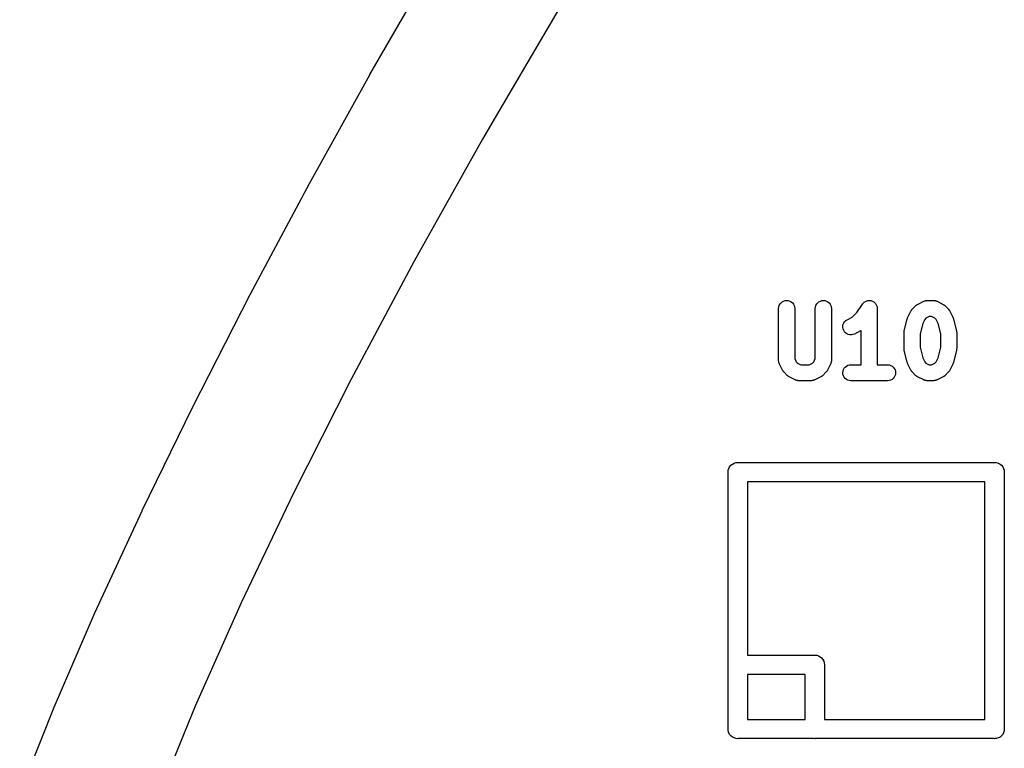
# Model space of a CAD drawing. Extents: x 57.3 to 93.1, y -79.3 to -45.8.
# Tile 9 of 33: x 57.9 to 65.6, y -59.7 to -54. Entities that reach past the tile are written whole.
import ezdxf

# ---------------------------------------------------------------- set-up
doc = ezdxf.new("R2010")
doc.units = 0
doc.header["$MEASUREMENT"] = 0
doc.layers.add('BLACK', color=7, linetype='CONTINUOUS')

msp = doc.modelspace()

# ---------------------------------------------------------------- linework, layer by layer
at = {"layer": 'BLACK', "linetype": 'CONTINUOUS'}
for p, q in [((60.6363, -54.4056), (61.1139, -53.581)), ((62.1093, -53.8915), (61.6468, -54.6761)), ((60.1653, -55.2529), (60.6363, -54.4057)), ((60.6363, -54.4057), (60.6363, -54.4056)), ((60.6363, -54.4056), (60.6363, -54.4056)), ((60.6363, -54.4056), (60.6363, -54.4056)), ((61.6468, -54.6761), (61.5139, -54.9069)), ((61.5139, -54.9069), (60.981, -55.8585)), ((59.7039, -56.1183), (60.1652, -55.2529)), ((60.1652, -55.2529), (60.1653, -55.2529)), ((60.1653, -55.2529), (60.1653, -55.2529)), ((60.1653, -55.2529), (60.1653, -55.2529)), ((60.981, -55.8585), (60.4886, -56.7803)), ((59.2552, -56.9977), (59.7038, -56.1184)), ((59.7038, -56.1184), (59.7039, -56.1183)), ((59.7039, -56.1183), (59.7039, -56.1183)), ((59.7039, -56.1183), (59.7039, -56.1183)), ((63.8294, -56.1909), (63.8372, -56.1815)), ((63.8372, -56.1815), (63.8467, -56.1739)), ((63.8467, -56.1739), (63.8575, -56.1682)), ((63.8575, -56.1682), (63.8692, -56.1648)), ((63.8692, -56.1648), (63.8814, -56.1637)), ((63.8814, -56.1637), (63.8935, -56.165)), ((63.8935, -56.165), (63.9052, -56.1686)), ((63.9052, -56.1686), (63.9159, -56.1744)), ((63.9159, -56.1744), (63.9253, -56.1822)), ((63.9253, -56.1822), (63.933, -56.1916)), ((64.1151, -56.1909), (64.1229, -56.1815)), ((64.1229, -56.1815), (64.1324, -56.1739)), ((64.1324, -56.1739), (64.1433, -56.1682)), ((64.1433, -56.1682), (64.155, -56.1648)), ((64.155, -56.1648), (64.1671, -56.1637)), ((64.1671, -56.1637), (64.1792, -56.165)), ((64.1792, -56.165), (64.1909, -56.1686)), ((64.1909, -56.1686), (64.2016, -56.1744)), ((64.2016, -56.1744), (64.211, -56.1822)), ((64.211, -56.1822), (64.2187, -56.1916)), ((64.4762, -56.1862), (64.4801, -56.1815)), ((64.4801, -56.1815), (64.4847, -56.1778)), ((64.4801, -56.1815), (64.4801, -56.1815)), ((64.4801, -56.1815), (64.4801, -56.1815)), ((64.4847, -56.1778), (64.4896, -56.1739)), ((64.4896, -56.1739), (64.4897, -56.1738)), ((64.4896, -56.1739), (64.4896, -56.1739)), ((64.4897, -56.1738), (64.495, -56.1711)), ((64.495, -56.1711), (64.5004, -56.1682)), ((64.5004, -56.1682), (64.5004, -56.1682)), ((64.5004, -56.1682), (64.5005, -56.1682)), ((64.5005, -56.1682), (64.5066, -56.1664)), ((64.5066, -56.1664), (64.5121, -56.1648)), ((64.5121, -56.1648), (64.5121, -56.1648)), ((64.5121, -56.1648), (64.5122, -56.1648)), ((64.5122, -56.1648), (64.5187, -56.1642)), ((64.5187, -56.1642), (64.5242, -56.1637)), ((64.5242, -56.1637), (64.5243, -56.1637)), ((64.5243, -56.1637), (64.5243, -56.1637)), ((64.5243, -56.1637), (64.5308, -56.1644)), ((64.5308, -56.1644), (64.5364, -56.165)), ((64.5364, -56.165), (64.5364, -56.165)), ((64.5364, -56.165), (64.5365, -56.165)), ((64.5365, -56.165), (64.5425, -56.1668)), ((64.5425, -56.1668), (64.548, -56.1686)), ((64.548, -56.1686), (64.5481, -56.1686)), ((64.5481, -56.1686), (64.5481, -56.1686)), ((64.5481, -56.1686), (64.5532, -56.1714)), ((64.5532, -56.1714), (64.5588, -56.1744)), ((64.5588, -56.1744), (64.5588, -56.1744)), ((64.5588, -56.1744), (64.5588, -56.1744)), ((64.5588, -56.1744), (64.5632, -56.178)), ((64.5632, -56.178), (64.5682, -56.1822)), ((64.5682, -56.1822), (64.5682, -56.1822)), ((64.5682, -56.1822), (64.5682, -56.1822)), ((64.5682, -56.1822), (64.5719, -56.1868)), ((64.9006, -56.1941), (64.9482, -56.1703)), ((64.9482, -56.1703), (64.949, -56.1699)), ((64.949, -56.1699), (64.9508, -56.1693)), ((64.9508, -56.1693), (64.9524, -56.1684)), ((64.9524, -56.1684), (64.9565, -56.1672)), ((64.9565, -56.1672), (64.9605, -56.1657)), ((64.9605, -56.1657), (64.9623, -56.1654)), ((64.9623, -56.1654), (64.9641, -56.1649)), ((64.9641, -56.1649), (64.9683, -56.1645)), ((64.9683, -56.1645), (64.9725, -56.1638)), ((64.9725, -56.1638), (64.9744, -56.1639)), ((64.9744, -56.1639), (64.9762, -56.1637)), ((64.9762, -56.1637), (65.0238, -56.1637)), ((65.0238, -56.1637), (65.0247, -56.1637)), ((65.0247, -56.1637), (65.0265, -56.1639)), ((65.0265, -56.1639), (65.0283, -56.1639)), ((65.0283, -56.1639), (65.0326, -56.1646)), ((65.0326, -56.1646), (65.0368, -56.1651)), ((65.0368, -56.1651), (65.0386, -56.1656)), ((65.0386, -56.1656), (65.0404, -56.1659)), ((65.0404, -56.1659), (65.0444, -56.1675)), ((65.0444, -56.1675), (65.0484, -56.1687)), ((65.0484, -56.1687), (65.05, -56.1696)), ((65.05, -56.1696), (65.0518, -56.1703)), ((65.0518, -56.1703), (65.0994, -56.1941)), ((63.8185, -56.2253), (63.8198, -56.2132)), ((63.8185, -56.2262), (63.8185, -56.2253)), ((63.8185, -56.631), (63.8185, -56.2262)), ((63.8198, -56.2132), (63.8235, -56.2016)), ((63.8235, -56.2016), (63.8294, -56.1909)), ((63.933, -56.1916), (63.9387, -56.2024)), ((63.9387, -56.2024), (63.9423, -56.2141)), ((63.9423, -56.2141), (63.9435, -56.2262)), ((63.9435, -56.2262), (63.9435, -56.6162)), ((64.1042, -56.2253), (64.1055, -56.2132)), ((64.1042, -56.2262), (64.1042, -56.2253)), ((64.1042, -56.6162), (64.1042, -56.2262)), ((64.1055, -56.2132), (64.1092, -56.2016)), ((64.1092, -56.2016), (64.1151, -56.1909)), ((64.2187, -56.1916), (64.2244, -56.2024)), ((64.2244, -56.2024), (64.228, -56.2141)), ((64.228, -56.2141), (64.2292, -56.2262)), ((64.2292, -56.2262), (64.2292, -56.631)), ((64.3915, -56.2939), (64.4276, -56.2578)), ((64.4276, -56.2578), (64.4718, -56.1915)), ((64.4718, -56.1915), (64.4722, -56.1909)), ((64.4722, -56.1909), (64.4723, -56.1908)), ((64.4722, -56.1909), (64.4722, -56.1909)), ((64.4722, -56.1909), (64.4722, -56.1909)), ((64.4723, -56.1908), (64.4762, -56.1862)), ((64.5719, -56.1868), (64.5759, -56.1916)), ((64.5759, -56.1916), (64.5759, -56.1916)), ((64.5759, -56.1916), (64.5759, -56.1917)), ((64.5759, -56.1917), (64.5788, -56.1971)), ((64.5788, -56.1971), (64.5816, -56.2024)), ((64.5816, -56.2024), (64.5816, -56.2024)), ((64.5816, -56.2024), (64.5816, -56.2025)), ((64.5816, -56.2025), (64.5834, -56.2085)), ((64.5834, -56.2085), (64.5851, -56.2141)), ((64.5851, -56.2141), (64.5851, -56.2141)), ((64.5851, -56.2141), (64.5851, -56.2141)), ((64.5851, -56.2141), (64.5857, -56.2202)), ((64.5857, -56.2202), (64.5863, -56.2262)), ((64.5863, -56.2262), (64.5863, -56.6637)), ((64.825, -56.2935), (64.8489, -56.2459)), ((64.8489, -56.2459), (64.8493, -56.2451)), ((64.8493, -56.2451), (64.8512, -56.2421)), ((64.8512, -56.2421), (64.8528, -56.239)), ((64.8528, -56.239), (64.8545, -56.237)), ((64.8545, -56.237), (64.8559, -56.2348)), ((64.8559, -56.2348), (64.8583, -56.2323)), ((64.8583, -56.2323), (64.8606, -56.2296)), ((64.8606, -56.2296), (64.8844, -56.2058)), ((64.8844, -56.2058), (64.885, -56.2052)), ((64.885, -56.2052), (64.8877, -56.203)), ((64.8877, -56.203), (64.8903, -56.2006)), ((64.8903, -56.2006), (64.8925, -56.1992)), ((64.8925, -56.1992), (64.8945, -56.1976)), ((64.8945, -56.1976), (64.8976, -56.196)), ((64.8976, -56.196), (64.9006, -56.1941)), ((65.0994, -56.1941), (65.1002, -56.1945)), ((65.1002, -56.1945), (65.1031, -56.1964)), ((65.1031, -56.1964), (65.1062, -56.1981)), ((65.1062, -56.1981), (65.1082, -56.1997)), ((65.1082, -56.1997), (65.1104, -56.2011)), ((65.1104, -56.2011), (65.1129, -56.2036)), ((65.1129, -56.2036), (65.1156, -56.2058)), ((65.1156, -56.2058), (65.1394, -56.2296)), ((65.1394, -56.2296), (65.14, -56.2302)), ((65.14, -56.2302), (65.1422, -56.233)), ((65.1422, -56.233), (65.1446, -56.2355)), ((65.1446, -56.2355), (65.146, -56.2377)), ((65.146, -56.2377), (65.1477, -56.2398)), ((65.1477, -56.2398), (65.1493, -56.2429)), ((65.1493, -56.2429), (65.1511, -56.2459)), ((65.1511, -56.2459), (65.1749, -56.2935)), ((64.3217, -56.3491), (64.3267, -56.338)), ((64.3267, -56.338), (64.3338, -56.328)), ((64.3338, -56.328), (64.3427, -56.3196)), ((64.3427, -56.3196), (64.353, -56.3131)), ((64.353, -56.3131), (64.3915, -56.2939)), ((64.7965, -56.4015), (64.8203, -56.3063)), ((64.8203, -56.3063), (64.8205, -56.3054)), ((64.8205, -56.3054), (64.8206, -56.3052)), ((64.8206, -56.3052), (64.8207, -56.3049)), ((64.8207, -56.3049), (64.8228, -56.2994)), ((64.8228, -56.2994), (64.8248, -56.294)), ((64.8248, -56.294), (64.8249, -56.2938)), ((64.8249, -56.2938), (64.825, -56.2935)), ((64.9561, -56.3108), (64.9399, -56.3432)), ((64.9656, -56.3014), (64.9561, -56.3108)), ((64.9909, -56.2887), (64.9656, -56.3014)), ((65.0091, -56.2887), (64.9909, -56.2887)), ((65.0344, -56.3014), (65.0091, -56.2887)), ((65.0439, -56.3108), (65.0344, -56.3014)), ((65.0601, -56.3432), (65.0439, -56.3108)), ((65.1749, -56.2935), (65.1753, -56.2943)), ((65.1753, -56.2943), (65.1754, -56.2945)), ((65.1754, -56.2945), (65.1756, -56.2948)), ((65.1756, -56.2948), (65.1775, -56.3003)), ((65.1775, -56.3003), (65.1795, -56.3057)), ((65.1795, -56.3057), (65.1796, -56.306)), ((65.1796, -56.306), (65.1797, -56.3063)), ((65.1797, -56.3063), (65.2035, -56.4015)), ((64.3186, -56.3731), (64.319, -56.361)), ((64.3206, -56.3852), (64.3186, -56.3731)), ((64.319, -56.361), (64.3217, -56.3491)), ((64.3249, -56.3966), (64.3206, -56.3852)), ((64.3313, -56.407), (64.3249, -56.3966)), ((64.3396, -56.4159), (64.3313, -56.407)), ((64.4565, -56.4011), (64.4089, -56.4249)), ((64.4595, -56.3993), (64.4565, -56.4011)), ((64.4613, -56.3983), (64.4595, -56.3993)), ((64.4613, -56.6637), (64.4613, -56.3983)), ((64.7946, -56.4158), (64.7948, -56.4147)), ((64.7946, -56.4167), (64.7946, -56.4158)), ((64.7947, -56.4136), (64.7955, -56.4086)), ((64.7948, -56.4147), (64.7947, -56.4136)), ((64.7955, -56.4086), (64.796, -56.4037)), ((64.796, -56.4037), (64.7963, -56.4026)), ((64.7963, -56.4026), (64.7965, -56.4015)), ((64.9399, -56.3432), (64.9196, -56.4244)), ((65.0804, -56.4244), (65.0601, -56.3432)), ((65.2035, -56.4015), (65.2037, -56.4024)), ((65.2037, -56.4024), (65.2038, -56.4035)), ((65.2038, -56.4035), (65.2042, -56.4045)), ((65.2042, -56.4045), (65.2047, -56.4095)), ((65.2047, -56.4095), (65.2053, -56.4144)), ((65.2053, -56.4144), (65.2052, -56.4156)), ((65.2052, -56.4156), (65.2054, -56.4167)), ((64.3495, -56.423), (64.3396, -56.4159)), ((64.3606, -56.4281), (64.3495, -56.423)), ((64.3724, -56.431), (64.3606, -56.4281)), ((64.3846, -56.4314), (64.3724, -56.431)), ((64.3967, -56.4295), (64.3846, -56.4314)), ((64.4081, -56.4253), (64.3967, -56.4295)), ((64.4089, -56.4249), (64.4081, -56.4253)), ((64.7946, -56.5357), (64.7946, -56.4167)), ((64.9196, -56.4244), (64.9196, -56.528)), ((65.0804, -56.528), (65.0804, -56.4244)), ((65.2054, -56.4167), (65.2054, -56.5357)), ((64.7948, -56.5368), (64.7946, -56.5357)), ((64.7947, -56.5379), (64.7948, -56.5368)), ((64.7953, -56.5429), (64.7947, -56.5379)), ((64.7958, -56.5479), (64.7953, -56.5429)), ((64.7962, -56.5489), (64.7958, -56.5479)), ((64.7963, -56.55), (64.7962, -56.5489)), ((64.7965, -56.5509), (64.7963, -56.55)), ((64.8203, -56.6461), (64.7965, -56.5509)), ((64.9196, -56.528), (64.9399, -56.6091)), ((65.0601, -56.6091), (65.0804, -56.528)), ((65.2035, -56.5509), (65.1797, -56.6461)), ((65.2037, -56.5498), (65.2035, -56.5509)), ((65.204, -56.5487), (65.2037, -56.5498)), ((65.2045, -56.5438), (65.204, -56.5487)), ((65.2053, -56.5388), (65.2045, -56.5438)), ((65.2054, -56.5366), (65.2052, -56.5377)), ((65.2052, -56.5377), (65.2053, -56.5388)), ((65.2054, -56.5357), (65.2054, -56.5366)), ((63.8186, -56.6328), (63.8185, -56.631)), ((63.8186, -56.6346), (63.8186, -56.6328)), ((63.8192, -56.6388), (63.8186, -56.6346)), ((63.8196, -56.6431), (63.8192, -56.6388)), ((63.8202, -56.6449), (63.8196, -56.6431)), ((63.8205, -56.6467), (63.8202, -56.6449)), ((63.9435, -56.6162), (63.9561, -56.6415)), ((63.9561, -56.6415), (63.9656, -56.651)), ((64.082, -56.651), (64.0915, -56.6415)), ((64.0915, -56.6415), (64.1042, -56.6162)), ((64.2272, -56.6457), (64.2269, -56.6475)), ((64.2278, -56.6439), (64.2272, -56.6457)), ((64.2283, -56.6397), (64.2278, -56.6439)), ((64.229, -56.6355), (64.2283, -56.6397)), ((64.2292, -56.6318), (64.229, -56.6337)), ((64.229, -56.6337), (64.229, -56.6355)), ((64.2292, -56.631), (64.2292, -56.6318)), ((64.9399, -56.6091), (64.9561, -56.6415)), ((64.9561, -56.6415), (64.9656, -56.651)), ((65.0344, -56.651), (65.0439, -56.6415)), ((65.0439, -56.6415), (65.0601, -56.6091)), ((63.8219, -56.6507), (63.8205, -56.6467)), ((63.8232, -56.6548), (63.8219, -56.6507)), ((63.824, -56.6564), (63.8232, -56.6548)), ((63.8247, -56.6581), (63.824, -56.6564)), ((63.825, -56.6589), (63.8247, -56.6581)), ((63.8489, -56.7065), (63.825, -56.6589)), ((63.8507, -56.7095), (63.8489, -56.7065)), ((63.8523, -56.7126), (63.8507, -56.7095)), ((63.854, -56.7146), (63.8523, -56.7126)), ((63.8554, -56.7168), (63.854, -56.7146)), ((63.8578, -56.7194), (63.8554, -56.7168)), ((63.86, -56.7221), (63.8578, -56.7194)), ((63.8606, -56.7228), (63.86, -56.7221)), ((63.9656, -56.651), (63.9909, -56.6637)), ((63.9909, -56.6637), (64.0567, -56.6637)), ((64.0567, -56.6637), (64.082, -56.651)), ((64.1893, -56.7201), (64.187, -56.7228)), ((64.1917, -56.7175), (64.1893, -56.7201)), ((64.1931, -56.7154), (64.1917, -56.7175)), ((64.1948, -56.7133), (64.1931, -56.7154)), ((64.1965, -56.7102), (64.1948, -56.7133)), ((64.1984, -56.7073), (64.1965, -56.7102)), ((64.1988, -56.7065), (64.1984, -56.7073)), ((64.2226, -56.6589), (64.1988, -56.7065)), ((64.2232, -56.6572), (64.2226, -56.6589)), ((64.2241, -56.6556), (64.2232, -56.6572)), ((64.2254, -56.6515), (64.2241, -56.6556)), ((64.2269, -56.6475), (64.2254, -56.6515)), ((64.3185, -56.7258), (64.3197, -56.7136)), ((64.3197, -56.7136), (64.3233, -56.702)), ((64.3233, -56.702), (64.3291, -56.6912)), ((64.3291, -56.6912), (64.3369, -56.6818)), ((64.3369, -56.6818), (64.3464, -56.6741)), ((64.3464, -56.6741), (64.3571, -56.6684)), ((64.3571, -56.6684), (64.3688, -56.6649)), ((64.3688, -56.6649), (64.381, -56.6637)), ((64.381, -56.6637), (64.4613, -56.6637)), ((64.5863, -56.6637), (64.6667, -56.6637)), ((64.6667, -56.6637), (64.6675, -56.6637)), ((64.6675, -56.6637), (64.6797, -56.6651)), ((64.6797, -56.6651), (64.6913, -56.6687)), ((64.6913, -56.6687), (64.702, -56.6746)), ((64.702, -56.6746), (64.7113, -56.6825)), ((64.7113, -56.6825), (64.719, -56.692)), ((64.719, -56.692), (64.7246, -56.7028)), ((64.7246, -56.7028), (64.7281, -56.7145)), ((64.7281, -56.7145), (64.7292, -56.7266)), ((64.8204, -56.6464), (64.8203, -56.6461)), ((64.8205, -56.6467), (64.8204, -56.6464)), ((64.8225, -56.6521), (64.8205, -56.6467)), ((64.8244, -56.6576), (64.8225, -56.6521)), ((64.8246, -56.6578), (64.8244, -56.6576)), ((64.8247, -56.6581), (64.8246, -56.6578)), ((64.825, -56.6589), (64.8247, -56.6581)), ((64.8489, -56.7065), (64.825, -56.6589)), ((64.8507, -56.7095), (64.8489, -56.7065)), ((64.8523, -56.7126), (64.8507, -56.7095)), ((64.854, -56.7146), (64.8523, -56.7126)), ((64.8554, -56.7168), (64.854, -56.7146)), ((64.8578, -56.7194), (64.8554, -56.7168)), ((64.86, -56.7221), (64.8578, -56.7194)), ((64.8606, -56.7228), (64.86, -56.7221)), ((64.9656, -56.651), (64.9909, -56.6637)), ((64.9909, -56.6637), (65.0091, -56.6637)), ((65.0091, -56.6637), (65.0344, -56.651)), ((65.1417, -56.7201), (65.1394, -56.7228)), ((65.1441, -56.7175), (65.1417, -56.7201)), ((65.1455, -56.7154), (65.1441, -56.7175)), ((65.1472, -56.7133), (65.1455, -56.7154)), ((65.1488, -56.7102), (65.1472, -56.7133)), ((65.1507, -56.7073), (65.1488, -56.7102)), ((65.1511, -56.7065), (65.1507, -56.7073)), ((65.1749, -56.6589), (65.1511, -56.7065)), ((65.1751, -56.6586), (65.1749, -56.6589)), ((65.1752, -56.6584), (65.1751, -56.6586)), ((65.1772, -56.653), (65.1752, -56.6584)), ((65.1793, -56.6475), (65.1772, -56.653)), ((65.1794, -56.6472), (65.1793, -56.6475)), ((65.1795, -56.647), (65.1794, -56.6472)), ((65.1797, -56.6461), (65.1795, -56.647)), ((60.4886, -56.7803), (60.0388, -57.6679)), ((63.8844, -56.7466), (63.8606, -56.7228)), ((63.8871, -56.7488), (63.8844, -56.7466)), ((63.8896, -56.7512), (63.8871, -56.7488)), ((63.8918, -56.7527), (63.8896, -56.7512)), ((63.8938, -56.7543), (63.8918, -56.7527)), ((63.8969, -56.756), (63.8938, -56.7543)), ((63.8998, -56.7579), (63.8969, -56.756)), ((63.9006, -56.7583), (63.8998, -56.7579)), ((63.9482, -56.7821), (63.9006, -56.7583)), ((63.95, -56.7828), (63.9482, -56.7821)), ((63.9516, -56.7836), (63.95, -56.7828)), ((63.9556, -56.7849), (63.9516, -56.7836)), ((63.9596, -56.7865), (63.9556, -56.7849)), ((63.9614, -56.7868), (63.9596, -56.7865)), ((63.9632, -56.7873), (63.9614, -56.7868)), ((63.9674, -56.7878), (63.9632, -56.7873)), ((63.9716, -56.7885), (63.9674, -56.7878)), ((63.9735, -56.7885), (63.9716, -56.7885)), ((63.9753, -56.7887), (63.9735, -56.7885)), ((63.9762, -56.7887), (63.9753, -56.7887)), ((64.0714, -56.7887), (63.9762, -56.7887)), ((64.0733, -56.7885), (64.0714, -56.7887)), ((64.0751, -56.7886), (64.0733, -56.7885)), ((64.0793, -56.7879), (64.0751, -56.7886)), ((64.0836, -56.7875), (64.0793, -56.7879)), ((64.0853, -56.787), (64.0836, -56.7875)), ((64.0871, -56.7867), (64.0853, -56.787)), ((64.0912, -56.7852), (64.0871, -56.7867)), ((64.0952, -56.784), (64.0912, -56.7852)), ((64.0969, -56.7831), (64.0952, -56.784)), ((64.0986, -56.7825), (64.0969, -56.7831)), ((64.0994, -56.7821), (64.0986, -56.7825)), ((64.147, -56.7583), (64.0994, -56.7821)), ((64.15, -56.7564), (64.147, -56.7583)), ((64.1531, -56.7548), (64.15, -56.7564)), ((64.1551, -56.7532), (64.1531, -56.7548)), ((64.1573, -56.7518), (64.1551, -56.7532)), ((64.1599, -56.7494), (64.1573, -56.7518)), ((64.1626, -56.7472), (64.1599, -56.7494)), ((64.1632, -56.7466), (64.1626, -56.7472)), ((64.187, -56.7228), (64.1632, -56.7466)), ((64.3196, -56.7379), (64.3185, -56.7258)), ((64.323, -56.7496), (64.3196, -56.7379)), ((64.3287, -56.7604), (64.323, -56.7496)), ((64.3363, -56.7699), (64.3287, -56.7604)), ((64.3456, -56.7778), (64.3363, -56.7699)), ((64.3563, -56.7836), (64.3456, -56.7778)), ((64.368, -56.7873), (64.3563, -56.7836)), ((64.3801, -56.7887), (64.368, -56.7873)), ((64.381, -56.7887), (64.3801, -56.7887)), ((64.6667, -56.7887), (64.381, -56.7887)), ((64.6788, -56.7875), (64.6667, -56.7887)), ((64.6905, -56.784), (64.6788, -56.7875)), ((64.7013, -56.7782), (64.6905, -56.784)), ((64.7107, -56.7705), (64.7013, -56.7782)), ((64.7185, -56.7611), (64.7107, -56.7705)), ((64.7243, -56.7504), (64.7185, -56.7611)), ((64.7279, -56.7388), (64.7243, -56.7504)), ((64.7292, -56.7266), (64.7279, -56.7388)), ((64.8844, -56.7466), (64.8606, -56.7228)), ((64.8871, -56.7488), (64.8844, -56.7466)), ((64.8896, -56.7512), (64.8871, -56.7488)), ((64.8918, -56.7527), (64.8896, -56.7512)), ((64.8938, -56.7543), (64.8918, -56.7527)), ((64.8969, -56.756), (64.8938, -56.7543)), ((64.8998, -56.7579), (64.8969, -56.756)), ((64.9006, -56.7583), (64.8998, -56.7579)), ((64.9482, -56.7821), (64.9006, -56.7583)), ((64.95, -56.7828), (64.9482, -56.7821)), ((64.9516, -56.7836), (64.95, -56.7828)), ((64.9556, -56.7849), (64.9516, -56.7836)), ((64.9596, -56.7865), (64.9556, -56.7849)), ((64.9614, -56.7868), (64.9596, -56.7865)), ((64.9632, -56.7873), (64.9614, -56.7868)), ((64.9674, -56.7878), (64.9632, -56.7873)), ((64.9716, -56.7885), (64.9674, -56.7878)), ((64.9735, -56.7885), (64.9716, -56.7885)), ((64.9753, -56.7887), (64.9735, -56.7885)), ((64.9762, -56.7887), (64.9753, -56.7887)), ((65.0238, -56.7887), (64.9762, -56.7887)), ((65.0256, -56.7885), (65.0238, -56.7887)), ((65.0275, -56.7886), (65.0256, -56.7885)), ((65.0317, -56.7879), (65.0275, -56.7886)), ((65.0359, -56.7875), (65.0317, -56.7879)), ((65.0377, -56.787), (65.0359, -56.7875)), ((65.0395, -56.7867), (65.0377, -56.787)), ((65.0435, -56.7852), (65.0395, -56.7867)), ((65.0476, -56.784), (65.0435, -56.7852)), ((65.0492, -56.7831), (65.0476, -56.784)), ((65.051, -56.7825), (65.0492, -56.7831)), ((65.0518, -56.7821), (65.051, -56.7825)), ((65.0994, -56.7583), (65.0518, -56.7821)), ((65.1024, -56.7564), (65.0994, -56.7583)), ((65.1055, -56.7548), (65.1024, -56.7564)), ((65.1075, -56.7532), (65.1055, -56.7548)), ((65.1097, -56.7518), (65.1075, -56.7532)), ((65.1123, -56.7494), (65.1097, -56.7518)), ((65.115, -56.7472), (65.1123, -56.7494)), ((65.1156, -56.7466), (65.115, -56.7472)), ((65.1394, -56.7228), (65.1156, -56.7466)), ((58.8636, -57.8), (59.2552, -56.9978)), ((59.2552, -56.9978), (59.2552, -56.9977)), ((59.2552, -56.9977), (59.2552, -56.9977)), ((59.2552, -56.9977), (59.2552, -56.9977)), ((63.4246, -57.5), (63.4261, -57.4853)), ((63.4261, -57.4853), (63.4304, -57.4712)), ((63.4304, -57.4712), (63.4373, -57.4581)), ((63.4373, -57.4581), (63.4467, -57.4467)), ((63.4467, -57.4467), (63.4581, -57.4373)), ((63.4581, -57.4373), (63.4712, -57.4304)), ((63.4712, -57.4304), (63.4853, -57.4261)), ((63.4853, -57.4261), (63.4963, -57.425)), ((63.4963, -57.425), (63.5, -57.4246)), ((63.5, -57.4246), (63.5037, -57.425)), ((63.5037, -57.425), (65.4963, -57.425)), ((65.4963, -57.425), (65.5, -57.4246)), ((65.5, -57.4246), (65.5037, -57.425)), ((65.5037, -57.425), (65.5147, -57.4261)), ((65.5147, -57.4261), (65.5288, -57.4304)), ((65.5288, -57.4304), (65.5419, -57.4373)), ((65.5419, -57.4373), (65.5533, -57.4467)), ((65.5533, -57.4467), (65.5627, -57.4581)), ((65.5627, -57.4581), (65.5696, -57.4712)), ((65.5696, -57.4712), (65.5739, -57.4853)), ((65.5739, -57.4853), (65.5754, -57.5)), ((63.425, -57.5037), (63.4246, -57.5)), ((63.425, -58.9963), (63.425, -57.5037)), ((65.5754, -57.5), (65.575, -57.5037)), ((65.575, -57.5037), (65.575, -59.4963)), ((63.575, -57.575), (63.575, -58.925)), ((65.425, -57.575), (63.575, -57.575)), ((65.425, -59.425), (65.425, -57.575)), ((60.0388, -57.6679), (59.6338, -58.5165)), ((58.495, -58.5957), (58.8636, -57.8001)), ((58.8636, -57.8001), (58.8636, -57.8)), ((58.8636, -57.8), (58.8636, -57.8)), ((58.8636, -57.8), (58.8636, -57.8)), ((59.6338, -58.5165), (59.2756, -59.3216)), ((58.1774, -59.3295), (58.4949, -58.5958)), ((58.4949, -58.5958), (58.495, -58.5958)), ((58.495, -58.5958), (58.495, -58.5957)), ((58.495, -58.5957), (58.495, -58.5957)), ((63.575, -58.925), (64.0963, -58.925)), ((64.0963, -58.925), (64.1, -58.9246)), ((64.1, -58.9246), (64.1037, -58.925)), ((64.1037, -58.925), (64.1147, -58.9261)), ((64.1147, -58.9261), (64.1288, -58.9304)), ((64.1288, -58.9304), (64.1419, -58.9373)), ((64.1419, -58.9373), (64.1533, -58.9467)), ((63.4246, -59), (63.425, -58.9963)), ((63.425, -59.0037), (63.4246, -59)), ((63.425, -59.4963), (63.425, -59.0037)), ((64.1533, -58.9467), (64.1627, -58.9581)), ((64.1627, -58.9581), (64.1696, -58.9712)), ((64.1696, -58.9712), (64.1739, -58.9853)), ((64.1739, -58.9853), (64.1754, -59)), ((64.1754, -59), (64.175, -59.0037)), ((64.175, -59.0037), (64.175, -59.425)), ((63.575, -59.075), (63.575, -59.425)), ((64.025, -59.075), (63.575, -59.075)), ((64.025, -59.425), (64.025, -59.075)), ((59.2756, -59.3216), (58.9663, -60.0786)), ((57.9102, -60.0036), (58.1774, -59.3296)), ((58.1774, -59.3296), (58.1774, -59.3295)), ((58.1774, -59.3295), (58.1774, -59.3295)), ((58.1774, -59.3296), (58.1774, -59.3296)), ((63.575, -59.425), (64.025, -59.425)), ((64.175, -59.425), (65.425, -59.425)), ((63.4246, -59.5), (63.425, -59.4963)), ((63.4261, -59.5147), (63.4246, -59.5)), ((63.4304, -59.5288), (63.4261, -59.5147)), ((63.4373, -59.5419), (63.4304, -59.5288)), ((63.4467, -59.5533), (63.4373, -59.5419)), ((63.4581, -59.5627), (63.4467, -59.5533)), ((65.5533, -59.5533), (65.5419, -59.5627)), ((65.5627, -59.5419), (65.5533, -59.5533)), ((65.5696, -59.5288), (65.5627, -59.5419)), ((65.5739, -59.5147), (65.5696, -59.5288)), ((65.5754, -59.5), (65.5739, -59.5147)), ((65.575, -59.4963), (65.5754, -59.5)), ((63.4712, -59.5696), (63.4581, -59.5627)), ((63.4853, -59.5739), (63.4712, -59.5696)), ((63.5, -59.5754), (63.4853, -59.5739)), ((63.5037, -59.575), (63.5, -59.5754)), ((64.0963, -59.575), (63.5037, -59.575)), ((64.1, -59.5754), (64.0963, -59.575)), ((64.1037, -59.575), (64.1, -59.5754)), ((65.4963, -59.575), (64.1037, -59.575)), ((65.5, -59.5754), (65.4963, -59.575)), ((65.5037, -59.575), (65.5, -59.5754)), ((65.5147, -59.5739), (65.5037, -59.575)), ((65.5288, -59.5696), (65.5147, -59.5739)), ((65.5419, -59.5627), (65.5288, -59.5696))]:
    msp.add_line(p, q, dxfattribs=at)

doc.saveas('drawing.dxf')
